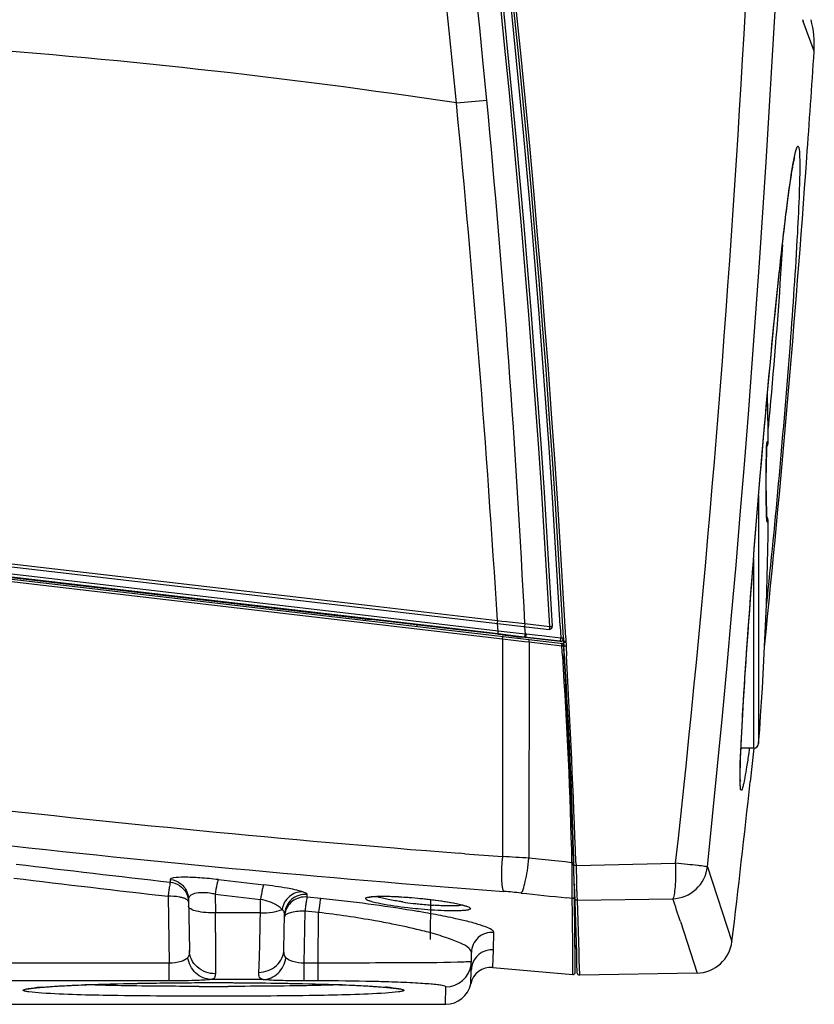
# Model space of a CAD drawing. Header units: millimetres. Extents: x 0 to 1660, y 0 to 1166.
# Tile 18 of 94: x 741 to 818, y 340 to 436. Entities that reach past the tile are written whole.
import ezdxf

# ---------------------------------------------------------------- set-up
doc = ezdxf.new("R2010")
doc.units = ezdxf.units.MM
doc.header["$LTSCALE"] = 65.395
doc.layers.get('0').update_dxf_attribs({"linetype": 'CONTINUOUS'})
doc.layers.add('SUPERFICI', color=7, linetype='CONTINUOUS')

msp = doc.modelspace()

# ---------------------------------------------------------------- linework, layer by layer
at = {"color": 9, "linetype": 'Continuous'}
for p, q in [((818.147, 432.943), (817.083, 435.832)), ((813.175, 394.848), (813.209, 395.249)), ((813.081, 393.76), (813.175, 394.848)), ((813.673, 394.805), (813.548, 394.802)), ((813.475, 391.793), (813.474, 391.793)), ((682.458, 389.604), (773.695, 378.944)), ((812.731, 389.576), (812.731, 365.364)), ((813.475, 390.01), (813.474, 390.01)), ((774.352, 377.847), (682.667, 388.559)), ((787.712, 375.541), (682.515, 387.822)), ((774.309, 377.485), (682.621, 388.192)), ((813.548, 387), (813.673, 386.998)), ((812.233, 383.355), (812.233, 364.901)), ((773.695, 378.944), (775.622, 378.719)), ((775.622, 378.719), (787.221, 377.363)), ((787.279, 376.336), (774.352, 377.847)), ((779.396, 376.771), (779.396, 376.968)), ((787.221, 377.363), (787.667, 377.313)), ((787.277, 376.336), (787.236, 377.074)), ((787.667, 377.313), (788.115, 377.263)), ((788.115, 377.263), (789.904, 377.064)), ((789.961, 376.039), (789.898, 376.759)), ((789.904, 377.064), (791.526, 376.875)), ((791.526, 376.875), (792.336, 376.781)), ((793.347, 376.844), (793.413, 375.634)), ((787.575, 376.303), (787.279, 376.336)), ((787.303, 376.045), (787.299, 376.006)), ((789.016, 375.845), (787.303, 376.045)), ((788.763, 376.17), (787.575, 376.303)), ((789.06, 376.137), (788.763, 376.17)), ((789.586, 375.778), (789.016, 375.845)), ((789.357, 376.104), (789.06, 376.137)), ((789.653, 376.071), (789.357, 376.104)), ((789.87, 375.745), (789.586, 375.778)), ((789.948, 376.038), (789.653, 376.071)), ((790.044, 376.033), (789.948, 376.031)), ((790.357, 375.99), (790.044, 376.026)), ((791.169, 375.895), (790.357, 375.99)), ((791.544, 375.852), (791.169, 375.895)), ((792.292, 375.765), (791.544, 375.852)), ((789.873, 375.295), (787.712, 375.541)), ((787.712, 375.541), (787.712, 354.315)), ((793.336, 375.34), (789.87, 375.745)), ((790.304, 375.246), (789.873, 375.295)), ((789.967, 375.733), (789.962, 375.695)), ((790.304, 375.246), (790.303, 354.163)), ((793.526, 374.87), (790.304, 375.246)), ((793.413, 375.634), (792.292, 375.765)), ((793.336, 375.34), (793.37, 375.303)), ((793.37, 375.303), (793.377, 375.296)), ((793.591, 373.899), (793.526, 374.87)), ((793.624, 374.855), (793.769, 374.838)), ((793.893, 375.667), (793.912, 375.312)), ((793.912, 375.312), (793.913, 375.295)), ((793.913, 375.295), (793.913, 375.278)), ((793.913, 375.278), (793.914, 375.262)), ((793.914, 375.262), (793.915, 375.245)), ((793.915, 375.245), (793.915, 375.228)), ((793.928, 374.867), (793.978, 373.922)), ((784.044, 354.598), (783.472, 354.643)), ((793.155, 353.863), (790.303, 354.163)), ((793.835, 353.792), (793.155, 353.863)), ((794.502, 353.723), (793.835, 353.792)), ((794.505, 353.573), (794.502, 353.723)), ((794.884, 353.739), (794.895, 353.447)), ((794.895, 353.447), (804.623, 353.68)), ((794.895, 353.447), (794.905, 353.141)), ((794.905, 353.141), (794.915, 352.848)), ((794.915, 352.848), (794.933, 352.311)), ((807.721, 353.32), (810.125, 346.031)), ((755.267, 352.093), (755.271, 351.824)), ((794.523, 352.074), (794.522, 352.249)), ((794.525, 351.9), (794.523, 352.074)), ((794.526, 351.725), (794.525, 351.9)), ((794.933, 352.311), (794.941, 352.069)), ((794.941, 352.069), (794.948, 351.842)), ((794.948, 351.842), (794.955, 351.633)), ((755.055, 350.45), (755.169, 343.925)), ((759.656, 350.642), (759.687, 348.83)), ((764.073, 348.819), (764.096, 350.134)), ((768.63, 350.369), (768.634, 350.61)), ((769.959, 350.23), (768.63, 350.369)), ((794.524, 350.241), (793.993, 350.296)), ((794.993, 350.051), (804.345, 350.203)), ((794.993, 350.051), (795.125, 345.996)), ((768.34, 343.925), (768.429, 348.993)), ((769.758, 348.854), (768.429, 348.993)), ((764.073, 348.819), (759.687, 348.83)), ((764.058, 347.977), (764.073, 348.819)), ((769.717, 343.925), (769.758, 348.854)), ((805.094, 347.969), (806.711, 342.948)), ((786.853, 345.211), (786.867, 346.917)), ((794.586, 343.632), (794.574, 346.113)), ((795.125, 345.996), (795.156, 345.004)), ((786.758, 343.5), (786.853, 345.211)), ((795.156, 345.004), (795.18, 344.192)), ((795.18, 344.192), (795.221, 342.801)), ((755.169, 343.925), (739.84, 343.925)), ((755.169, 342.184), (755.169, 343.925)), ((769.717, 343.925), (768.34, 343.925)), ((768.34, 342.184), (768.34, 343.925)), ((769.717, 342.184), (769.717, 343.925)), ((784.615, 341.904), (784.672, 343.24)), ((794.587, 343.011), (794.586, 343.632)), ((755.169, 342.184), (739.84, 342.184)), ((764.337, 342.308), (759.29, 342.321)), ((769.717, 342.184), (768.34, 342.184)), ((794.587, 342.804), (794.587, 343.011)), ((795.221, 342.801), (795.222, 342.748)), ((782.164, 339.899), (782.179, 341.608))]:
    msp.add_line(p, q, dxfattribs=at)
at = {"color": 7, "linetype": 'Continuous'}
for p, q in [((816.101, 421.865), (816.123, 421.983)), ((816.123, 421.983), (816.144, 422.094)), ((816.144, 422.094), (816.164, 422.195)), ((816.164, 422.195), (816.183, 422.288)), ((816.183, 422.288), (816.201, 422.373)), ((816.201, 422.373), (816.217, 422.448)), ((816.217, 422.448), (816.232, 422.514)), ((816.232, 422.514), (816.246, 422.571)), ((816.246, 422.571), (816.257, 422.617)), ((816.257, 422.617), (816.26, 422.627)), ((815.925, 420.819), (815.952, 420.992)), ((815.952, 420.992), (815.979, 421.157)), ((815.979, 421.157), (816.005, 421.314)), ((816.005, 421.314), (816.03, 421.464)), ((816.03, 421.464), (816.054, 421.606)), ((816.054, 421.606), (816.078, 421.739)), ((816.078, 421.739), (816.101, 421.865)), ((815.778, 419.837), (815.809, 420.049)), ((815.809, 420.049), (815.839, 420.253)), ((815.839, 420.253), (815.868, 420.45)), ((815.868, 420.45), (815.897, 420.638)), ((815.897, 420.638), (815.925, 420.819)), ((815.649, 418.911), (815.682, 419.154)), ((815.682, 419.154), (815.715, 419.39)), ((815.715, 419.39), (815.747, 419.617)), ((815.747, 419.617), (815.778, 419.837)), ((815.511, 417.86), (815.546, 418.135)), ((815.546, 418.135), (815.581, 418.401)), ((815.581, 418.401), (815.615, 418.66)), ((815.615, 418.66), (815.649, 418.911)), ((815.401, 416.99), (815.438, 417.288)), ((815.438, 417.288), (815.475, 417.578)), ((815.475, 417.578), (815.511, 417.86)), ((815.286, 416.05), (815.325, 416.371)), ((815.325, 416.371), (815.363, 416.685)), ((815.363, 416.685), (815.401, 416.99)), ((815.166, 415.039), (815.207, 415.384)), ((815.207, 415.384), (815.247, 415.721)), ((815.247, 415.721), (815.286, 416.05)), ((815.042, 413.957), (815.084, 414.325)), ((815.084, 414.325), (815.125, 414.686)), ((815.125, 414.686), (815.166, 415.039)), ((814.956, 413.197), (814.999, 413.581)), ((814.999, 413.581), (815.042, 413.957)), ((814.824, 411.997), (814.913, 412.805)), ((814.913, 412.805), (814.956, 413.197)), ((814.734, 411.159), (814.824, 411.997)), ((814.642, 410.289), (814.734, 411.159)), ((814.548, 409.389), (814.642, 410.289)), ((814.355, 407.497), (814.452, 408.458)), ((814.452, 408.458), (814.548, 409.389)), ((814.256, 406.507), (814.355, 407.497)), ((814.155, 405.487), (814.256, 406.507)), ((814.054, 404.439), (814.155, 405.487)), ((813.951, 403.363), (814.054, 404.439)), ((813.846, 402.26), (813.951, 403.363)), ((813.741, 401.13), (813.846, 402.26)), ((813.635, 399.977), (813.741, 401.13)), ((813.528, 398.803), (813.635, 399.977)), ((813.421, 397.612), (813.528, 398.803)), ((813.314, 396.406), (813.421, 397.612)), ((620.441, 396.549), (792.257, 376.487)), ((813.207, 395.188), (813.314, 396.406)), ((622.522, 395.08), (793.653, 375.107)), ((813.101, 393.964), (813.207, 395.188)), ((813.496, 394.004), (813.5, 394.138)), ((813.5, 394.138), (813.504, 394.256)), ((813.504, 394.256), (813.507, 394.326)), ((813.507, 394.326), (813.51, 394.389)), ((813.51, 394.389), (813.512, 394.444)), ((813.512, 394.444), (813.515, 394.492)), ((813.515, 394.492), (813.518, 394.532)), ((813.518, 394.532), (813.519, 394.549)), ((813.519, 394.549), (813.52, 394.564)), ((813.52, 394.564), (813.521, 394.576)), ((813.521, 394.576), (813.522, 394.586)), ((813.522, 394.586), (813.523, 394.594)), ((813.523, 394.594), (813.524, 394.6)), ((812.996, 392.735), (813.101, 393.964)), ((813.479, 393.043), (813.481, 393.253)), ((813.481, 393.253), (813.485, 393.513)), ((813.485, 393.513), (813.488, 393.692)), ((813.488, 393.692), (813.492, 393.855)), ((813.492, 393.855), (813.496, 394.004)), ((812.892, 391.506), (812.996, 392.735)), ((813.474, 392.083), (813.475, 392.338)), ((813.475, 392.584), (813.477, 392.819)), ((813.475, 392.338), (813.475, 392.584)), ((813.477, 392.819), (813.479, 393.043)), ((812.789, 390.279), (812.892, 391.506)), ((813.475, 391.793), (813.474, 392.083)), ((812.689, 389.06), (812.789, 390.279)), ((813.474, 389.706), (813.475, 390.01)), ((813.475, 389.409), (813.474, 389.706)), ((813.476, 389.195), (813.475, 389.409)), ((787.303, 376.045), (682.466, 388.286)), ((812.59, 387.85), (812.689, 389.06)), ((813.477, 388.924), (813.476, 389.195)), ((813.48, 388.67), (813.477, 388.924)), ((813.483, 388.433), (813.48, 388.67)), ((813.486, 388.215), (813.483, 388.433)), ((812.493, 386.654), (812.59, 387.85)), ((813.49, 388.016), (813.486, 388.215)), ((813.495, 387.837), (813.49, 388.016)), ((813.499, 387.677), (813.495, 387.837)), ((813.503, 387.571), (813.499, 387.677)), ((813.507, 387.476), (813.503, 387.571)), ((813.509, 387.42), (813.507, 387.476)), ((813.512, 387.369), (813.509, 387.42)), ((813.514, 387.324), (813.512, 387.369)), ((813.517, 387.285), (813.514, 387.324)), ((812.399, 385.475), (812.493, 386.654)), ((813.519, 387.253), (813.517, 387.285)), ((813.52, 387.24), (813.519, 387.253)), ((813.521, 387.228), (813.52, 387.24)), ((813.522, 387.219), (813.521, 387.228)), ((813.523, 387.211), (813.522, 387.219)), ((813.523, 387.206), (813.523, 387.211)), ((813.524, 387.203), (813.523, 387.206)), ((813.524, 387.202), (813.524, 387.202)), ((812.308, 384.316), (812.399, 385.475)), ((812.219, 383.18), (812.308, 384.316)), ((812.133, 382.07), (812.219, 383.18)), ((812.051, 380.987), (812.133, 382.07)), ((811.972, 379.933), (812.051, 380.987)), ((811.895, 378.908), (811.972, 379.933)), ((811.822, 377.911), (811.895, 378.908)), ((811.752, 376.943), (811.822, 377.911)), ((774.309, 377.485), (774.369, 377.508)), ((781.753, 376.654), (774.815, 377.458)), ((811.685, 376.005), (811.752, 376.943)), ((783.14, 376.494), (781.753, 376.654)), ((787.299, 376.012), (783.14, 376.494)), ((787.671, 375.963), (787.299, 376.006)), ((787.671, 375.963), (788.603, 375.854)), ((788.603, 375.854), (789.226, 375.781)), ((789.226, 375.781), (789.537, 375.745)), ((811.621, 375.096), (811.685, 376.005)), ((789.608, 375.736), (789.537, 375.745)), ((793.377, 375.296), (789.608, 375.736)), ((793.665, 375.654), (793.684, 375.304)), ((793.684, 375.304), (793.684, 375.289)), ((793.684, 375.289), (793.685, 375.273)), ((793.685, 375.273), (793.685, 375.258)), ((793.685, 375.258), (793.686, 375.242)), ((793.686, 375.242), (793.686, 375.226)), ((811.56, 374.217), (811.621, 375.096)), ((811.502, 373.366), (811.56, 374.217)), ((811.447, 372.546), (811.502, 373.366)), ((811.395, 371.754), (811.447, 372.546)), ((811.299, 370.258), (811.346, 370.991)), ((811.346, 370.991), (811.395, 371.754)), ((811.256, 369.554), (811.299, 370.258)), ((811.215, 368.878), (811.256, 369.554)), ((811.142, 367.613), (811.177, 368.231)), ((811.177, 368.231), (811.215, 368.878)), ((811.11, 367.023), (811.142, 367.613)), ((811.053, 365.93), (811.08, 366.462)), ((811.08, 366.462), (811.11, 367.023)), ((811.008, 364.955), (811.029, 365.428)), ((811.029, 365.428), (811.053, 365.93)), ((810.974, 364.099), (810.981, 364.302)), ((810.981, 364.302), (810.99, 364.512)), ((810.99, 364.512), (811.008, 364.955)), ((812.233, 364.901), (811.006, 364.901)), ((812.274, 364.897), (811.915, 361.604)), ((810.946, 363.2), (810.95, 363.365)), ((810.95, 363.365), (810.955, 363.537)), ((810.955, 363.537), (810.961, 363.716)), ((810.961, 363.716), (810.967, 363.904)), ((810.967, 363.904), (810.974, 364.099)), ((810.933, 362.27), (810.934, 362.379)), ((810.934, 362.496), (810.935, 362.621)), ((810.934, 362.379), (810.934, 362.496)), ((810.935, 362.621), (810.937, 362.754)), ((810.937, 362.754), (810.939, 362.895)), ((810.939, 362.895), (810.942, 363.044)), ((810.942, 363.044), (810.946, 363.2)), ((810.934, 362.169), (810.933, 362.27)), ((810.935, 362.077), (810.934, 362.169)), ((810.936, 361.993), (810.935, 362.077)), ((810.938, 361.918), (810.936, 361.993)), ((810.94, 361.854), (810.938, 361.918)), ((810.942, 361.798), (810.94, 361.854)), ((810.945, 361.753), (810.942, 361.798)), ((810.947, 361.721), (810.945, 361.753)), ((810.948, 361.701), (810.947, 361.721)), ((810.947, 361.711), (810.947, 361.706)), ((810.947, 361.706), (810.949, 361.694)), ((810.949, 361.694), (810.948, 361.701)), ((757.05, 350.15), (757.137, 345.183)), ((774.697, 350.351), (774.69, 350.348)), ((774.69, 350.348), (774.692, 350.349)), ((774.692, 350.349), (774.715, 350.356)), ((774.715, 350.356), (774.752, 350.365)), ((774.752, 350.365), (774.801, 350.375)), ((774.801, 350.375), (774.864, 350.386)), ((774.864, 350.386), (774.939, 350.397)), ((774.939, 350.397), (775.025, 350.406)), ((775.025, 350.406), (775.122, 350.416)), ((775.122, 350.416), (775.231, 350.424)), ((775.231, 350.424), (775.351, 350.431)), ((775.351, 350.431), (775.481, 350.437)), ((775.481, 350.437), (775.621, 350.442)), ((775.621, 350.442), (775.772, 350.445)), ((775.772, 350.445), (775.934, 350.447)), ((775.934, 350.447), (776.105, 350.447)), ((776.105, 350.447), (776.287, 350.446)), ((776.287, 350.446), (776.478, 350.443)), ((776.478, 350.443), (776.679, 350.439)), ((776.679, 350.439), (776.89, 350.432)), ((776.89, 350.432), (777.109, 350.424)), ((777.109, 350.424), (777.337, 350.414)), ((777.337, 350.414), (777.573, 350.402)), ((777.573, 350.402), (777.818, 350.389)), ((777.818, 350.389), (778.069, 350.373)), ((778.069, 350.373), (778.328, 350.355)), ((778.328, 350.355), (778.593, 350.335)), ((778.593, 350.335), (778.863, 350.314)), ((778.863, 350.314), (779.139, 350.29)), ((779.139, 350.29), (779.457, 350.261)), ((779.457, 350.261), (779.649, 350.242)), ((779.649, 350.242), (779.921, 350.214)), ((779.921, 350.214), (780.189, 350.185)), ((780.189, 350.185), (780.453, 350.155)), ((780.453, 350.155), (780.711, 350.125)), ((780.697, 346.229), (780.731, 350.122)), ((780.711, 350.125), (780.963, 350.093)), ((780.963, 350.093), (781.209, 350.061)), ((781.209, 350.061), (781.449, 350.028)), ((781.449, 350.028), (781.68, 349.995)), ((781.68, 349.995), (781.904, 349.961)), ((781.904, 349.961), (782.119, 349.928)), ((782.119, 349.928), (782.325, 349.894)), ((782.325, 349.894), (782.522, 349.86)), ((782.522, 349.86), (782.71, 349.827)), ((782.71, 349.827), (782.888, 349.793)), ((782.888, 349.793), (783.056, 349.76)), ((783.056, 349.76), (783.214, 349.728)), ((783.214, 349.728), (783.361, 349.696)), ((783.361, 349.696), (783.499, 349.664)), ((783.499, 349.664), (783.625, 349.634)), ((783.625, 349.634), (783.741, 349.604)), ((783.741, 349.604), (783.847, 349.575)), ((783.847, 349.575), (783.941, 349.548)), ((783.941, 349.548), (784.025, 349.521)), ((784.025, 349.521), (784.097, 349.497)), ((784.097, 349.497), (784.157, 349.475)), ((784.157, 349.475), (784.197, 349.458)), ((766.374, 345.274), (766.433, 348.665)), ((784.672, 343.24), (784.686, 344.949)), ((794.587, 342.804), (794.611, 342.803)), ((794.611, 342.803), (794.662, 342.811)), ((794.662, 342.811), (794.708, 342.832)), ((794.708, 342.832), (794.748, 342.864)), ((794.748, 342.864), (794.779, 342.905)), ((794.779, 342.905), (794.798, 342.952)), ((794.798, 342.952), (794.804, 343.003)), ((806.711, 342.948), (795.222, 342.748)), ((741.339, 341.391), (741.343, 341.393)), ((741.343, 341.393), (741.358, 341.397)), ((741.358, 341.397), (741.384, 341.403)), ((741.384, 341.403), (741.417, 341.41)), ((741.417, 341.41), (741.457, 341.417)), ((741.457, 341.417), (741.505, 341.426)), ((741.505, 341.426), (741.559, 341.435)), ((741.559, 341.435), (741.62, 341.445)), ((741.62, 341.445), (741.687, 341.455)), ((741.687, 341.455), (741.761, 341.465)), ((741.761, 341.465), (741.841, 341.475)), ((741.841, 341.475), (741.928, 341.486)), ((741.928, 341.486), (742.02, 341.497)), ((742.02, 341.497), (742.119, 341.507)), ((742.119, 341.507), (742.223, 341.518)), ((742.223, 341.518), (742.334, 341.53)), ((742.334, 341.53), (742.451, 341.541)), ((742.451, 341.541), (742.574, 341.552)), ((742.574, 341.552), (742.703, 341.563)), ((742.703, 341.563), (742.838, 341.575)), ((742.838, 341.575), (742.979, 341.586)), ((742.979, 341.586), (743.127, 341.598)), ((743.127, 341.598), (743.281, 341.609)), ((743.281, 341.609), (743.44, 341.621)), ((743.44, 341.621), (743.606, 341.632)), ((743.606, 341.632), (743.778, 341.644)), ((743.778, 341.644), (743.957, 341.655)), ((743.957, 341.655), (744.141, 341.666)), ((744.141, 341.666), (744.332, 341.678)), ((744.332, 341.678), (744.529, 341.689)), ((744.529, 341.689), (744.732, 341.7)), ((744.732, 341.7), (744.941, 341.712)), ((744.941, 341.712), (745.156, 341.723)), ((745.156, 341.723), (745.378, 341.734)), ((745.378, 341.734), (745.606, 341.745)), ((745.606, 341.745), (745.839, 341.756)), ((745.839, 341.756), (746.079, 341.766)), ((746.079, 341.766), (746.325, 341.777)), ((746.325, 341.777), (746.577, 341.788)), ((746.577, 341.788), (747.099, 341.808)), ((747.099, 341.808), (747.644, 341.828)), ((747.644, 341.828), (748.212, 341.848)), ((748.212, 341.848), (748.803, 341.867)), ((748.803, 341.867), (749.416, 341.885)), ((749.416, 341.885), (750.05, 341.902)), ((750.05, 341.902), (750.704, 341.918)), ((750.704, 341.918), (751.378, 341.933)), ((751.378, 341.933), (752.07, 341.947)), ((752.07, 341.947), (752.781, 341.96)), ((752.781, 341.96), (753.142, 341.966)), ((753.142, 341.966), (753.508, 341.972)), ((753.508, 341.972), (753.877, 341.977)), ((753.877, 341.977), (754.25, 341.982)), ((754.25, 341.982), (754.627, 341.987)), ((754.627, 341.987), (755.007, 341.991)), ((755.007, 341.991), (755.391, 341.996)), ((755.391, 341.996), (755.778, 341.999)), ((755.778, 341.999), (756.167, 342.003)), ((756.167, 342.003), (756.56, 342.006)), ((756.56, 342.006), (756.955, 342.008)), ((756.955, 342.008), (757.353, 342.011)), ((757.353, 342.011), (757.753, 342.012)), ((757.753, 342.012), (758.155, 342.014)), ((758.155, 342.014), (758.558, 342.015)), ((758.558, 342.015), (758.964, 342.016)), ((758.964, 342.016), (759.505, 342.016)), ((759.505, 342.016), (759.909, 342.016)), ((759.909, 342.016), (760.306, 342.015)), ((760.306, 342.015), (760.702, 342.014)), ((760.702, 342.014), (761.097, 342.013)), ((761.097, 342.013), (761.491, 342.011)), ((761.491, 342.011), (761.883, 342.009)), ((761.883, 342.009), (762.274, 342.007)), ((762.274, 342.007), (762.662, 342.004)), ((762.662, 342.004), (763.048, 342.001)), ((763.048, 342.001), (763.431, 341.997)), ((763.431, 341.997), (763.812, 341.993)), ((763.812, 341.993), (764.565, 341.985)), ((764.565, 341.985), (765.305, 341.975)), ((765.305, 341.975), (766.031, 341.963)), ((766.031, 341.963), (766.742, 341.951)), ((766.742, 341.951), (767.435, 341.937)), ((767.435, 341.937), (768.111, 341.922)), ((768.111, 341.922), (768.768, 341.907)), ((768.768, 341.907), (769.405, 341.89)), ((769.405, 341.89), (770.022, 341.872)), ((770.022, 341.872), (770.616, 341.854)), ((770.616, 341.854), (771.189, 341.835)), ((771.189, 341.835), (771.738, 341.815)), ((771.738, 341.815), (772.263, 341.794)), ((772.263, 341.794), (772.765, 341.774)), ((772.765, 341.774), (773.242, 341.752)), ((773.242, 341.752), (773.471, 341.742)), ((773.471, 341.742), (773.694, 341.731)), ((773.694, 341.731), (773.911, 341.72)), ((773.911, 341.72), (774.121, 341.709)), ((774.121, 341.709), (774.326, 341.698)), ((774.326, 341.698), (774.524, 341.687)), ((774.524, 341.687), (774.715, 341.676)), ((774.715, 341.676), (774.901, 341.664)), ((774.901, 341.664), (775.08, 341.653)), ((775.08, 341.653), (775.253, 341.642)), ((775.253, 341.642), (775.42, 341.631)), ((775.42, 341.631), (775.58, 341.62)), ((775.58, 341.62), (775.735, 341.609)), ((775.735, 341.609), (775.883, 341.598)), ((775.883, 341.598), (776.025, 341.587)), ((776.025, 341.587), (776.161, 341.576)), ((776.161, 341.576), (776.292, 341.565)), ((776.292, 341.565), (776.416, 341.554)), ((776.416, 341.554), (776.534, 341.543)), ((776.534, 341.543), (776.646, 341.532)), ((776.646, 341.532), (776.753, 341.522)), ((776.753, 341.522), (776.854, 341.511)), ((776.854, 341.511), (776.949, 341.501)), ((776.949, 341.501), (777.038, 341.491)), ((777.038, 341.491), (777.122, 341.481)), ((777.122, 341.481), (777.2, 341.471)), ((777.2, 341.471), (777.273, 341.461)), ((777.273, 341.461), (777.339, 341.452)), ((777.339, 341.452), (777.401, 341.443)), ((777.401, 341.443), (777.457, 341.434)), ((777.457, 341.434), (777.506, 341.426)), ((777.506, 341.426), (777.551, 341.418)), ((777.551, 341.418), (777.589, 341.41)), ((777.589, 341.41), (777.621, 341.404)), ((777.621, 341.404), (777.635, 341.4))]:
    msp.add_line(p, q, dxfattribs=at)
at = {"color": 9, "linetype": 'Continuous'}
for centre, radius, start, end in [((-896.166, 530.298), 1713.053, 354.070137, 4.62093), ((-483.197, 306.232), 1277.482, 3.16578, 15.658407), ((-483.152, 306.239), 1278.45, 3.165898, 15.658213), ((-483.663, 306.155), 1279.445, 3.11439, 15.655947), ((-450.877, 309.787), 1242.712, 5.466226, 15.898117), ((-515.012, 302.931), 1304.226, 5.497423, 15.416257), ((864.923, 453.581), 51.026, 200.11994, 200.35508), ((687.77, -206.475), 641.492, 81.443453, 90.522921), ((711.141, 1183.423), 758.976, 275.449125, 275.674369), ((-677.32, 286.623), 1467.35, 3.545393, 5.524121), ((-344.489, 320.194), 1135.817, 2.869998, 5.45488), ((812.542, 394.792), 1.006, 346.77329, 0.61227), ((474.982, 390.901), 338.493, 359.84912, 0.15088), ((812.542, 387.011), 1.006, 359.38774, 13.22763), ((793.37, 375.638), 0.3, 263.49207, 3.09084), ((814.294, 375.713), 20.385, 181.36301, 181.8694), ((803.09, 375.351), 9.175, 181.89203, 183.02286), ((328.351, 342.788), 466.28, 1.34378, 3.82571), ((-467.571, 307.2), 1263.312, 2.111201, 3.027475), ((896.318, 1783.721), 1433.527, 261.422858, 265.485043), ((896.795, 1791.5), 1444.699, 261.452105, 265.675093), ((893.5, 1750.618), 1400.304, 265.516845, 265.667361), ((814.707, 352.371), 27.065, 175.88018, 176.75553), ((780.577, 211.255), 143.238, 86.10657, 87.14492), ((948.364, 2062.293), 1721.334, 263.054712, 263.55921), ((561.259, 349.896), 233.275, 0.57782, 0.90304), ((948.37, 2062.839), 1723.266, 263.054553, 263.559047), ((956.31, 2047.541), 1706.803, 263.394318, 263.544194), ((794.279, 352.159), 0.44, 2.09058, 12.75788), ((783.63, 295.035), 56.039, 83.95066, 85.6833), ((661.475, 350.708), 133.055, 0.14383, 0.43788), ((714.489, 350.839), 80.042, 359.93102, 0.14539), ((571.392, 344.775), 223.668, 1.58285, 1.75708), ((758.239, 344.538), 6.267, 76.93311, 79.40707), ((956.211, 2047.847), 1708.548, 263.393925, 263.543806), ((752.191, 179.28), 171.87, 82.5042, 84.06594), ((783.574, 388.511), 39.027, 261.76504, 263.2531), ((971.379, 2066.982), 1725.826, 263.951726, 264.100543), ((342.627, 342.743), 451.959, 0.42725, 0.95064), ((793.564, 350.077), 1.429, 358.96342, 359.71843), ((482.562, 241.089), 339.779, 18.33403, 18.73138), ((765.551, 348.448), 0.965, 43.51878, 48.37095), ((783.871, 390.895), 41.429, 263.2329, 263.94995), ((783.704, 389.11), 39.636, 263.9177, 266.04059), ((274.609, 345.079), 485.092, 0.21504, 0.44304), ((768.381, 348.388), 1.953, 171.87665, 178.96421), ((764.688, 260.659), 89.528, 79.38481, 80.02036), ((786.67, 343.22), 1.999, 84.76493, 171.55949), ((782.196, 344.107), 2.483, 351.97276, 359.47561), ((782.18, 344.107), 2.499, 269.98307, 352.02445), ((786.653, 343.221), 1.982, 171.52045, 179.47113), ((745.243, 310.93), 30.743, 94.7393, 95.83754), ((759.509, 953.966), 612.322, 269.868074, 269.999579), ((759.502, 953.341), 611.697, 270.000282, 270.132894), ((773.735, 310.595), 31.08, 84.18737, 85.27818)]:
    msp.add_arc(centre, radius, start, end, dxfattribs=at)
at = {"color": 7, "linetype": 'Continuous'}
for centre, radius, start, end in [((-484.487, 306.023), 1279.038, 3.172205, 15.651661), ((-484.544, 306.012), 1280.105, 3.118634, 15.651364), ((808.667, 433.558), 9.5, 356.28905, 14.9323), ((-779.752, 536.581), 1601.256, 355.915929, 356.28904), ((-779.245, 536.543), 1600.748, 354.199563, 355.916006), ((475.196, 390.901), 338.5, 0.6607, 1.44823), ((812.673, 394.793), 1, 326.15503, 0.6607), ((474.983, 390.901), 338.493, 359.84912, 0.15088), ((812.673, 387.009), 1, 359.3393, 33.84561), ((475.196, 390.901), 338.5, 355.67328, 359.3393), ((475.196, 390.999), 338.5, 359.32757, 359.3393), ((792.292, 376.785), 0.3, 263.34, 3.17135), ((793.449, 374.879), 0.25, 3.9449, 83.34299), ((810.361, 375.587), 16.678, 181.23882, 181.86433), ((803.051, 375.361), 9.365, 181.93929, 183.07415), ((328.04, 342.785), 466.764, 0.02678, 3.9449), ((-484.447, 306.029), 1279.999, 1.65255, 3.082507), ((812.233, 365.401), 0.5, 270, 355.67328), ((-777.086, 536.32), 1598.577, 353.163483, 353.725336), ((806.65, 346.448), 3.5, 271, 353.16345), ((794.499, 345.3), 0.45, 1.75889, 48.56117), ((786.575, 341.508), 2, 84.79374, 168.57577), ((795.219, 342.947), 0.2, 181.65257, 270.99999), ((782.164, 342.399), 2.5, 270, 348.57577)]:
    msp.add_arc(centre, radius, start, end, dxfattribs=at)
at = {"color": 9, "linetype": 'Continuous'}
for points, knots in [([(804.623, 353.68), (807.515, 379.762), (811.783, 432.103), (815.359, 537.016), (812.585, 615.827), (808.324, 668.123)], [0, 0, 0, 0, 0.250036, 0.500067, 1, 1, 1, 1]), ([(816.04, 421.621), (816.087, 421.906), (816.176, 422.399), (816.303, 423.04), (816.421, 423.423), (816.491, 423.641), (816.548, 423.673)], [0, 0, 0, 0, 0.408135, 0.71128, 0.907798, 1, 1, 1, 1]), ([(816.548, 423.673), (816.578, 423.691), (816.648, 423.587), (816.662, 423.467), (816.712, 423.172), (816.732, 422.674), (816.742, 422.229), (816.744, 421.968)], [0, 0, 0, 0, 0.060688, 0.134112, 0.240436, 0.553609, 1, 1, 1, 1]), ([(816.744, 421.968), (816.749, 421.035), (816.688, 418.771), (816.41, 412.91), (815.769, 403.689), (814.752, 391.559), (813.922, 383.031), (813.476, 378.793)], [0, 0, 0, 0, 0.064628, 0.156842, 0.406474, 0.704835, 1, 1, 1, 1]), ([(813.209, 395.249), (813.676, 400.602), (814.36, 408), (815.353, 416.786), (815.807, 420.227), (816.04, 421.621)], [0, 0, 0, 0, 0.607654, 0.840119, 1, 1, 1, 1]), ([(815.051, 414.037), (814.981, 412.78), (814.599, 406.802), (814.092, 400.833), (813.654, 396.122)], [0, 0, 0, 0, 0.210159, 1, 1, 1, 1]), ([(813.513, 394.492), (813.493, 394.122), (813.478, 393.222), (813.473, 392.322), (813.474, 391.793)], [0, 0, 0, 0, 0.411324, 1, 1, 1, 1]), ([(813.548, 394.802), (813.546, 394.802), (813.541, 394.794), (813.535, 394.769), (813.527, 394.71), (813.52, 394.614), (813.515, 394.537), (813.513, 394.492)], [0, 0, 0, 0, 0.021829, 0.071286, 0.260989, 0.571772, 1, 1, 1, 1]), ([(810.925, 362.797), (810.961, 364.427), (811.176, 368.492), (811.851, 378.816), (812.543, 387.506), (813.081, 393.76)], [0, 0, 0, 0, 0.157547, 0.393299, 1, 1, 1, 1]), ([(813.474, 390.01), (813.473, 389.48), (813.478, 388.58), (813.493, 387.68), (813.513, 387.311)], [0, 0, 0, 0, 0.588661, 1, 1, 1, 1]), ([(813.513, 387.311), (813.515, 387.266), (813.52, 387.188), (813.527, 387.092), (813.535, 387.033), (813.541, 387.009), (813.546, 387), (813.548, 387)], [0, 0, 0, 0, 0.428228, 0.739012, 0.928716, 0.978172, 1, 1, 1, 1]), ([(787.221, 377.363), (787.214, 377.296), (787.224, 377.228), (787.194, 377.078), (787.222, 377.075)], [0, 0, 0, 0, 0.701942, 1, 1, 1, 1]), ([(789.904, 377.064), (789.895, 376.994), (789.871, 376.924), (789.856, 376.767), (789.825, 376.771)], [0, 0, 0, 0, 0.695137, 1, 1, 1, 1]), ([(792.336, 376.781), (792.321, 376.711), (792.304, 376.64), (792.288, 376.483), (792.257, 376.487)], [0, 0, 0, 0, 0.695314, 1, 1, 1, 1]), ([(792.336, 376.781), (792.396, 376.789), (792.488, 376.783), (792.553, 376.801), (792.592, 376.795), (792.592, 376.801)], [0, 0, 0, 0, 0.71474, 0.925409, 1, 1, 1, 1]), ([(787.303, 376.045), (787.273, 376.052), (787.284, 376.193), (787.276, 376.268), (787.279, 376.336)], [0, 0, 0, 0, 0.31188, 1, 1, 1, 1]), ([(787.712, 375.541), (787.719, 375.601), (787.741, 375.659), (787.747, 375.797), (787.773, 375.794)], [0, 0, 0, 0, 0.696591, 1, 1, 1, 1]), ([(789.87, 375.745), (789.902, 375.745), (789.915, 375.894), (789.94, 375.968), (789.948, 376.038)], [0, 0, 0, 0, 0.310155, 1, 1, 1, 1]), ([(789.967, 375.733), (789.998, 375.734), (790.011, 375.883), (790.036, 375.957), (790.044, 376.026)], [0, 0, 0, 0, 0.310141, 1, 1, 1, 1]), ([(790.304, 375.246), (790.31, 375.305), (790.303, 375.365), (790.325, 375.496), (790.3, 375.499)], [0, 0, 0, 0, 0.697332, 1, 1, 1, 1]), ([(793.336, 375.34), (793.359, 375.339), (793.366, 375.399), (793.377, 375.43), (793.381, 375.445)], [0, 0, 0, 0, 0.601253, 1, 1, 1, 1]), ([(793.669, 375.654), (793.669, 375.647), (793.631, 375.654), (793.562, 375.636), (793.473, 375.643), (793.413, 375.634)], [0, 0, 0, 0, 0.079705, 0.291784, 1, 1, 1, 1]), ([(793.478, 375.128), (793.487, 375.127), (793.491, 375.083), (793.493, 375.058), (793.493, 375.036)], [0, 0, 0, 0, 0.289841, 1, 1, 1, 1]), ([(793.911, 375.328), (793.857, 375.325), (793.831, 375.335), (793.664, 375.308), (793.683, 375.32)], [0, 0, 0, 0, 0.709884, 1, 1, 1, 1]), ([(793.915, 375.228), (793.844, 375.227), (793.836, 375.233), (793.682, 375.225), (793.686, 375.226)], [0, 0, 0, 0, 0.930292, 1, 1, 1, 1]), ([(793.928, 374.867), (793.875, 374.864), (793.795, 374.852), (793.736, 374.865), (793.7, 374.853), (793.699, 374.859)], [0, 0, 0, 0, 0.697642, 0.920356, 1, 1, 1, 1]), ([(811.833, 364.924), (811.809, 364.752), (811.72, 364.132), (811.627, 363.512), (811.556, 363.064)], [0, 0, 0, 0, 0.27584, 1, 1, 1, 1]), ([(811.019, 360.791), (810.971, 360.819), (810.957, 361.041), (810.913, 361.4), (810.915, 362.035), (810.919, 362.516), (810.925, 362.797)], [0, 0, 0, 0, 0.082564, 0.275799, 0.582146, 1, 1, 1, 1]), ([(811.556, 363.064), (811.501, 362.723), (811.41, 362.16), (811.246, 361.374), (811.174, 361.055), (811.06, 360.766), (811.019, 360.791)], [0, 0, 0, 0, 0.439943, 0.753804, 0.939074, 1, 1, 1, 1]), ([(787.648, 352.375), (787.647, 352.492), (787.645, 353.002), (787.663, 353.511), (787.685, 353.903)], [0, 0, 0, 0, 0.230407, 1, 1, 1, 1]), ([(789.535, 350.762), (789.644, 350.843), (789.778, 351.252), (789.98, 351.958), (790.159, 352.989), (790.26, 353.752), (790.303, 354.163)], [0, 0, 0, 0, 0.115524, 0.339443, 0.647083, 1, 1, 1, 1]), ([(794.502, 353.723), (794.523, 353.724), (794.574, 353.726), (794.612, 353.725), (794.663, 353.73), (794.638, 353.729), (794.63, 353.729)], [0, 0, 0, 0, 0.36517, 0.812669, 0.869096, 1, 1, 1, 1]), ([(804.623, 353.68), (804.616, 353.266), (804.633, 352.491), (804.583, 351.457), (804.503, 350.751), (804.432, 350.369), (804.383, 350.236), (804.345, 350.203)], [0, 0, 0, 0, 0.354139, 0.662641, 0.886286, 0.957023, 1, 1, 1, 1]), ([(807.721, 353.32), (807.692, 353.315), (807.599, 353.343), (807.413, 353.367), (807.126, 353.407), (806.576, 353.466), (805.731, 353.559), (805.015, 353.652), (804.623, 353.68)], [0, 0, 0, 0, 0.027706, 0.08938, 0.183034, 0.305599, 0.622114, 1, 1, 1, 1]), ([(794.895, 353.447), (794.843, 353.445), (794.765, 353.435), (794.708, 353.448), (794.673, 353.438), (794.673, 353.444)], [0, 0, 0, 0, 0.699839, 0.920968, 1, 1, 1, 1]), ([(804.345, 350.203), (805.163, 350.23), (806.832, 350.897), (807.632, 352.509), (807.721, 353.32)], [0, 0, 0, 0, 0.50092, 1, 1, 1, 1]), ([(755.271, 351.824), (755.236, 351.792), (755.236, 351.624), (755.171, 351.356), (755.121, 350.935), (755.085, 350.622), (755.055, 350.45)], [0, 0, 0, 0, 0.102507, 0.316062, 0.624282, 1, 1, 1, 1]), ([(759.967, 352.069), (759.36, 352.139), (758.234, 352.242), (756.791, 352.318), (755.827, 352.279), (755.401, 352.216), (755.266, 352.133), (755.267, 352.093)], [0, 0, 0, 0, 0.385266, 0.710485, 0.920393, 0.975035, 1, 1, 1, 1]), ([(755.267, 352.093), (755.634, 352.053), (756.36, 351.762), (756.814, 351.124), (756.936, 350.776)], [0, 0, 0, 0, 0.500582, 1, 1, 1, 1]), ([(759.967, 352.069), (759.93, 352.032), (759.887, 351.87), (759.763, 351.408), (759.701, 350.97), (759.656, 350.642)], [0, 0, 0, 0, 0.107688, 0.32292, 1, 1, 1, 1]), ([(787.725, 351.29), (787.713, 351.361), (787.666, 351.721), (787.653, 352.084), (787.648, 352.375)], [0, 0, 0, 0, 0.199017, 1, 1, 1, 1]), ([(759.391, 350.698), (759.068, 350.758), (758.478, 350.825), (757.724, 350.756), (757.192, 350.553), (757.048, 350.266), (757.05, 350.15)], [0, 0, 0, 0, 0.376841, 0.673567, 0.867211, 1, 1, 1, 1]), ([(764.403, 351.561), (764.366, 351.524), (764.324, 351.362), (764.201, 350.9), (764.141, 350.462), (764.096, 350.134)], [0, 0, 0, 0, 0.107559, 0.322772, 1, 1, 1, 1]), ([(768.19, 350.877), (767.699, 351.041), (766.434, 351.291), (765.164, 351.475), (764.403, 351.561)], [0, 0, 0, 0, 0.40312, 1, 1, 1, 1]), ([(768.19, 350.877), (767.737, 350.902), (766.761, 350.539), (766.279, 349.643), (766.192, 349.169)], [0, 0, 0, 0, 0.485031, 1, 1, 1, 1]), ([(768.634, 350.61), (768.635, 350.665), (768.454, 350.787), (768.305, 350.838), (768.19, 350.877)], [0, 0, 0, 0, 0.310133, 1, 1, 1, 1]), ([(787.848, 350.916), (787.833, 350.931), (787.766, 351.047), (787.743, 351.18), (787.725, 351.29)], [0, 0, 0, 0, 0.161687, 1, 1, 1, 1]), ([(794.975, 350.953), (794.978, 350.847), (794.985, 350.552), (794.994, 350.258), (794.993, 350.07)], [0, 0, 0, 0, 0.362124, 1, 1, 1, 1]), ([(756.465, 350.297), (756.366, 350.325), (755.903, 350.428), (755.425, 350.456), (755.055, 350.45)], [0, 0, 0, 0, 0.21839, 1, 1, 1, 1]), ([(757.055, 349.88), (757.054, 349.907), (757.017, 350.045), (756.883, 350.127), (756.783, 350.177)], [0, 0, 0, 0, 0.19351, 1, 1, 1, 1]), ([(766.081, 349.276), (765.975, 349.369), (765.379, 349.787), (764.669, 350.018), (764.096, 350.134)], [0, 0, 0, 0, 0.193948, 1, 1, 1, 1]), ([(768.634, 350.61), (768.101, 350.664), (766.94, 350.308), (766.442, 349.199), (766.433, 348.665)], [0, 0, 0, 0, 0.500932, 1, 1, 1, 1]), ([(768.63, 350.369), (768.135, 350.421), (767.064, 350.122), (766.518, 349.156), (766.448, 348.664)], [0, 0, 0, 0, 0.500567, 1, 1, 1, 1]), ([(768.63, 350.369), (768.634, 350.322), (768.573, 350.181), (768.547, 349.894), (768.483, 349.482), (768.442, 349.167), (768.429, 348.993)], [0, 0, 0, 0, 0.101696, 0.315572, 0.624021, 1, 1, 1, 1]), ([(769.959, 350.23), (769.899, 350.096), (769.877, 349.62), (769.796, 349.169), (769.76, 348.854)], [0, 0, 0, 0, 0.315501, 1, 1, 1, 1]), ([(775.848, 349.707), (775.496, 349.776), (775.01, 349.87), (774.563, 350.053), (774.331, 350.147), (774.389, 350.332), (774.639, 350.359), (774.973, 350.427), (775.267, 350.436), (775.436, 350.443)], [0, 0, 0, 0, 0.391735, 0.510203, 0.574755, 0.609853, 0.685307, 0.815839, 1, 1, 1, 1]), ([(776.248, 350.193), (776.16, 350.213), (775.858, 350.282), (775.558, 350.36), (775.35, 350.431)], [0, 0, 0, 0, 0.291285, 1, 1, 1, 1]), ([(775.436, 350.443), (775.493, 350.445), (775.74, 350.452), (775.987, 350.453), (776.178, 350.452)], [0, 0, 0, 0, 0.229413, 1, 1, 1, 1]), ([(776.178, 350.452), (776.421, 350.45), (777.516, 350.423), (778.609, 350.344), (779.457, 350.264)], [0, 0, 0, 0, 0.222367, 1, 1, 1, 1]), ([(777.984, 349.887), (777.825, 349.91), (777.244, 349.999), (776.664, 350.102), (776.248, 350.193)], [0, 0, 0, 0, 0.274323, 1, 1, 1, 1]), ([(779.457, 350.264), (779.742, 350.236), (780.807, 350.125), (781.869, 349.981), (782.64, 349.844)], [0, 0, 0, 0, 0.267674, 1, 1, 1, 1]), ([(782.64, 349.844), (783.024, 349.775), (783.631, 349.647), (784.243, 349.486), (784.449, 349.375)], [0, 0, 0, 0, 0.625256, 1, 1, 1, 1]), ([(794.524, 350.241), (794.526, 350.263), (794.53, 350.43), (794.53, 350.597), (794.53, 350.743)], [0, 0, 0, 0, 0.131699, 1, 1, 1, 1]), ([(794.524, 350.241), (794.575, 350.237), (794.651, 350.246), (794.729, 350.325), (794.702, 350.378), (794.686, 350.398)], [0, 0, 0, 0, 0.518522, 0.735928, 1, 1, 1, 1]), ([(759.687, 348.83), (759.071, 348.811), (758.223, 348.874), (757.349, 349.114), (757.064, 349.363), (757.062, 349.475)], [0, 0, 0, 0, 0.659883, 0.879328, 1, 1, 1, 1]), ([(764.073, 348.819), (764.464, 348.818), (765.149, 348.861), (765.832, 349.003), (766.102, 349.125)], [0, 0, 0, 0, 0.568806, 1, 1, 1, 1]), ([(766.102, 349.125), (766.118, 349.132), (766.148, 349.146), (766.178, 349.161), (766.192, 349.169)], [0, 0, 0, 0, 0.513553, 1, 1, 1, 1]), ([(766.433, 348.665), (766.435, 348.783), (766.386, 348.953), (766.282, 349.079), (766.251, 349.112)], [0, 0, 0, 0, 0.722298, 1, 1, 1, 1]), ([(768.429, 348.993), (767.988, 349), (767.378, 348.957), (766.718, 348.752), (766.489, 348.593), (766.448, 348.502)], [0, 0, 0, 0, 0.630789, 0.856931, 1, 1, 1, 1]), ([(780.203, 348.832), (779.777, 348.907), (777.918, 349.222), (776.052, 349.492), (774.612, 349.682)], [0, 0, 0, 0, 0.229295, 1, 1, 1, 1]), ([(779.457, 349.21), (779.125, 349.242), (777.917, 349.37), (776.712, 349.536), (775.848, 349.707)], [0, 0, 0, 0, 0.275109, 1, 1, 1, 1]), ([(782.771, 349.016), (782.526, 349.019), (781.419, 349.047), (780.314, 349.128), (779.457, 349.21)], [0, 0, 0, 0, 0.221964, 1, 1, 1, 1]), ([(782.843, 349.503), (782.705, 349.501), (782.08, 349.504), (781.454, 349.535), (780.967, 349.568)], [0, 0, 0, 0, 0.2195, 1, 1, 1, 1]), ([(783.514, 349.024), (783.457, 349.022), (783.21, 349.015), (782.962, 349.014), (782.771, 349.016)], [0, 0, 0, 0, 0.229054, 1, 1, 1, 1]), ([(783.453, 349.527), (783.408, 349.524), (783.205, 349.51), (783.001, 349.504), (782.843, 349.503)], [0, 0, 0, 0, 0.223548, 1, 1, 1, 1]), ([(783.843, 349.577), (783.815, 349.571), (783.686, 349.549), (783.556, 349.535), (783.453, 349.527)], [0, 0, 0, 0, 0.213449, 1, 1, 1, 1]), ([(784.449, 349.375), (784.503, 349.346), (784.653, 349.251), (784.383, 349.08), (784.044, 349.068), (783.712, 349.031), (783.514, 349.024)], [0, 0, 0, 0, 0.142749, 0.262264, 0.545482, 1, 1, 1, 1]), ([(763.92, 343.017), (763.934, 343.301), (763.997, 344.954), (764.032, 346.608), (764.058, 347.977)], [0, 0, 0, 0, 0.171894, 1, 1, 1, 1]), ([(766.448, 348.502), (766.442, 348.489), (766.433, 348.464), (766.429, 348.437), (766.429, 348.423)], [0, 0, 0, 0, 0.510907, 1, 1, 1, 1]), ([(776.951, 347.737), (776.397, 347.847), (774.011, 348.292), (771.607, 348.638), (769.758, 348.854)], [0, 0, 0, 0, 0.232617, 1, 1, 1, 1]), ([(783.746, 348.121), (783.555, 348.166), (782.702, 348.359), (781.845, 348.53), (781.18, 348.655)], [0, 0, 0, 0, 0.225373, 1, 1, 1, 1]), ([(786.867, 346.917), (786.868, 347.023), (786.556, 347.262), (785.975, 347.501), (784.974, 347.823), (784.197, 348.015), (783.746, 348.121)], [0, 0, 0, 0, 0.093843, 0.288392, 0.591349, 1, 1, 1, 1]), ([(780.483, 346.926), (780.218, 346.997), (779.048, 347.298), (777.867, 347.555), (776.951, 347.737)], [0, 0, 0, 0, 0.226731, 1, 1, 1, 1]), ([(786.867, 346.917), (786.334, 346.965), (785.177, 346.597), (784.691, 345.483), (784.686, 344.949)], [0, 0, 0, 0, 0.500594, 1, 1, 1, 1]), ([(759.698, 346.9), (759.7, 346.468), (759.701, 345.13), (759.702, 343.792), (759.677, 342.887)], [0, 0, 0, 0, 0.323086, 1, 1, 1, 1]), ([(784.686, 344.949), (784.688, 345.118), (784.307, 345.525), (783.481, 345.942), (782.144, 346.459), (781.09, 346.763), (780.483, 346.926)], [0, 0, 0, 0, 0.107089, 0.304952, 0.603546, 1, 1, 1, 1]), ([(757.137, 345.183), (757.138, 345.113), (757.135, 344.878), (757.103, 344.613), (756.991, 344.484)], [0, 0, 0, 0, 0.290372, 1, 1, 1, 1]), ([(759.677, 342.887), (759.045, 342.876), (757.743, 343.315), (757.147, 344.58), (757.137, 345.183)], [0, 0, 0, 0, 0.511672, 1, 1, 1, 1]), ([(763.92, 343.017), (764.537, 343.026), (765.786, 343.468), (766.364, 344.692), (766.374, 345.274)], [0, 0, 0, 0, 0.514416, 1, 1, 1, 1]), ([(766.568, 344.43), (766.523, 344.474), (766.366, 344.732), (766.37, 345.043), (766.374, 345.274)], [0, 0, 0, 0, 0.213875, 1, 1, 1, 1]), ([(756.991, 344.484), (756.824, 344.288), (756.209, 343.987), (755.56, 343.917), (755.169, 343.925)], [0, 0, 0, 0, 0.397365, 1, 1, 1, 1]), ([(759.289, 342.321), (758.742, 342.331), (757.602, 342.818), (757.072, 343.916), (756.991, 344.484)], [0, 0, 0, 0, 0.48811, 1, 1, 1, 1]), ([(764.336, 342.308), (764.864, 342.32), (765.969, 342.807), (766.481, 343.873), (766.568, 344.43)], [0, 0, 0, 0, 0.484081, 1, 1, 1, 1]), ([(768.34, 343.925), (767.969, 343.917), (767.343, 343.982), (766.749, 344.252), (766.568, 344.43)], [0, 0, 0, 0, 0.59378, 1, 1, 1, 1]), ([(784.679, 344.084), (784.679, 344.068), (784.59, 344.068), (784.486, 344.044), (784.251, 344.036), (784.082, 344.026), (783.981, 344.022)], [0, 0, 0, 0, 0.066928, 0.255189, 0.566412, 1, 1, 1, 1]), ([(783.981, 344.022), (782.204, 343.951), (777.448, 343.94), (772.693, 343.921), (769.717, 343.925)], [0, 0, 0, 0, 0.373945, 1, 1, 1, 1]), ([(759.29, 342.321), (758.755, 342.256), (757.379, 342.208), (756.005, 342.183), (755.169, 342.184)], [0, 0, 0, 0, 0.391928, 1, 1, 1, 1]), ([(759.677, 342.887), (759.673, 342.752), (759.65, 342.479), (759.402, 342.339), (759.29, 342.321)], [0, 0, 0, 0, 0.54275, 1, 1, 1, 1]), ([(764.336, 342.308), (764.204, 342.328), (763.896, 342.508), (763.912, 342.849), (763.92, 343.017)], [0, 0, 0, 0, 0.444473, 1, 1, 1, 1]), ([(768.34, 342.184), (767.545, 342.183), (766.21, 342.204), (764.874, 342.253), (764.337, 342.308)], [0, 0, 0, 0, 0.59559, 1, 1, 1, 1]), ([(776.61, 342.082), (776.085, 342.099), (773.788, 342.161), (771.49, 342.184), (769.717, 342.184)], [0, 0, 0, 0, 0.228509, 1, 1, 1, 1]), ([(742.715, 340.993), (742.294, 341.022), (741.754, 341.067), (741.174, 341.147), (741, 341.201), (740.929, 341.224), (740.899, 341.278), (740.956, 341.318), (741.033, 341.346), (741.236, 341.399), (741.599, 341.455), (741.924, 341.494), (742.116, 341.514)], [0, 0, 0, 0, 0.409346, 0.526926, 0.563708, 0.586397, 0.598255, 0.613434, 0.641435, 0.683866, 0.812796, 1, 1, 1, 1]), ([(742.703, 341.568), (744.984, 341.759), (750.588, 341.941), (756.19, 342.017), (759.505, 342.017)], [0, 0, 0, 0, 0.408516, 1, 1, 1, 1]), ([(758.099, 341.645), (757.066, 341.648), (753.347, 341.667), (749.628, 341.716), (746.942, 341.802)], [0, 0, 0, 0, 0.277671, 1, 1, 1, 1]), ([(759.505, 342.017), (762.815, 342.017), (768.412, 341.941), (774.012, 341.759), (776.293, 341.569)], [0, 0, 0, 0, 0.591183, 1, 1, 1, 1]), ([(772.067, 341.802), (771.271, 341.777), (767.556, 341.683), (763.84, 341.652), (760.92, 341.645)], [0, 0, 0, 0, 0.214362, 1, 1, 1, 1]), ([(776.882, 341.515), (777.075, 341.495), (777.402, 341.457), (777.767, 341.4), (777.973, 341.347), (778.051, 341.318), (778.11, 341.28), (778.082, 341.225), (778.011, 341.202), (777.84, 341.148), (777.263, 341.068), (776.726, 341.023), (776.307, 340.994)], [0, 0, 0, 0, 0.188239, 0.318181, 0.361099, 0.389559, 0.405084, 0.416771, 0.43906, 0.475415, 0.592156, 1, 1, 1, 1]), ([(782.179, 341.608), (782.179, 341.645), (782.011, 341.698), (781.773, 341.751), (781.299, 341.814), (780.681, 341.874), (779.881, 341.933), (778.508, 342.013), (777.398, 342.056), (776.61, 342.082)], [0, 0, 0, 0, 0.019915, 0.069886, 0.151384, 0.263986, 0.406788, 0.5784, 1, 1, 1, 1]), ([(759.505, 340.679), (756.195, 340.679), (750.598, 340.728), (744.998, 340.839), (742.715, 340.993)], [0, 0, 0, 0, 0.591268, 1, 1, 1, 1]), ([(776.307, 340.994), (774.024, 340.839), (768.419, 340.729), (762.819, 340.679), (759.505, 340.679)], [0, 0, 0, 0, 0.408429, 1, 1, 1, 1])]:
    msp.add_open_spline(points, degree=3, knots=knots, dxfattribs=at)
at = {"color": 7, "linetype": 'Continuous'}
for points, knots in [([(774.309, 377.485), (774.299, 377.481), (774.31, 377.427), (774.3, 377.396), (774.298, 377.367)], [0, 0, 0, 0, 0.270032, 1, 1, 1, 1]), ([(774.369, 377.508), (774.411, 377.524), (774.566, 377.472), (774.712, 377.476), (774.816, 377.464)], [0, 0, 0, 0, 0.299645, 1, 1, 1, 1]), ([(793.699, 374.897), (793.7, 374.883), (793.6, 374.912), (793.565, 374.882), (793.521, 374.87)], [0, 0, 0, 0, 0.228507, 1, 1, 1, 1])]:
    msp.add_open_spline(points, degree=3, knots=knots, dxfattribs=at)
msp.add_open_spline([(793.676, 375.451), (793.623, 375.352), (793.489, 375.283), (793.377, 375.296)], degree=3, dxfattribs=at)
at = {"color": 9, "linetype": 'Continuous'}
for points in [[(793.381, 375.445), (793.397, 375.507), (793.4, 375.571), (793.413, 375.634)], [(793.493, 375.036), (793.493, 374.982), (793.488, 374.929), (793.482, 374.875)], [(755.271, 351.824), (755.885, 351.762), (756.516, 351.34), (756.811, 350.798)], [(756.811, 350.798), (756.92, 350.597), (756.995, 350.374), (757.031, 350.148)], [(756.783, 350.177), (756.682, 350.228), (756.574, 350.266), (756.465, 350.297)], [(756.936, 350.776), (757.007, 350.576), (757.046, 350.362), (757.05, 350.15)], [(794.993, 350.051), (794.899, 350.048), (794.791, 350.149), (794.787, 350.243)], [(766.192, 349.169), (766.157, 349.206), (766.119, 349.242), (766.081, 349.276)]]:
    msp.add_open_spline(points, degree=3, dxfattribs=at)
at = {"layer": 'SUPERFICI', "color": 7, "linetype": 'Continuous'}
for p, q in [((786.757, 343.5), (794.587, 342.804)), ((732.963, 339.899), (782.166, 339.899))]:
    msp.add_line(p, q, dxfattribs=at)

doc.saveas('drawing.dxf')
